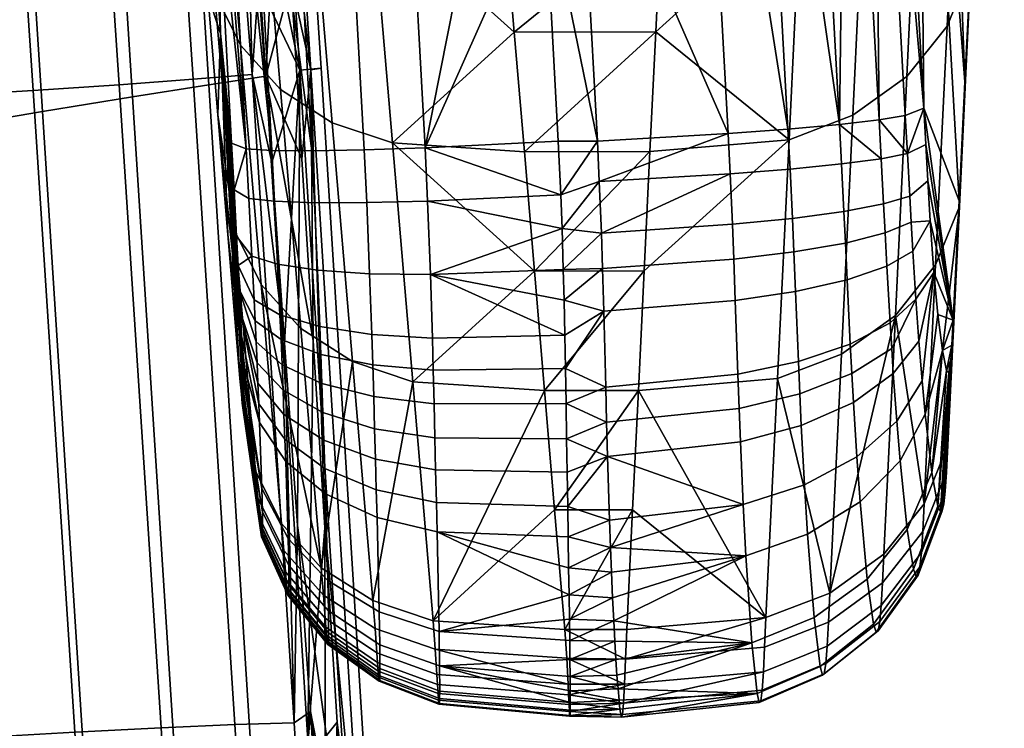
# Model space of a CAD drawing. Header units: millimetres. Extents: x -303 to 303, y -299 to 288.
# Tile 75 of 101: x 250 to 301, y -189 to -153. Entities that reach past the tile are written whole.
import ezdxf

# ---------------------------------------------------------------- set-up
doc = ezdxf.new("R2010")
doc.units = ezdxf.units.MM
doc.header["$MEASUREMENT"] = 0
for name, color, linetype in [('podrucky', 253, 'Continuous'), ('sedak', 253, 'Continuous'), ('sesak doplnky', 211, 'Continuous')]:
    doc.layers.add(name, color=color, linetype=linetype)

msp = doc.modelspace()

# ---------------------------------------------------------------- meshes
at = {"layer": 'podrucky'}
mesh = msp.add_polyface(dxfattribs=at)
corners = [(258.99, -126.365, 441.462), (259.531, -131.932, 420.777), (260.27, -145.475, 421.425), (258.791, -118.389, 420.127), (257.802, -113.207, 478.531), (259.768, -151.324, 477.908), (259.242, -145.11, 490.265), (258.715, -138.897, 502.622), (258.187, -132.687, 514.98), (256.549, -99.913, 515.563), (260.423, -153.322, 442.537), (261.771, -159.315, 415.156), (260.287, -132.23, 413.854), (261.612, -132.312, 410.694), (263.1, -159.398, 412.002), (258.797, -105.145, 412.545), (263.686, -132.331, 407.999), (265.172, -159.417, 409.314), (266.401, -132.283, 405.955), (267.886, -159.37, 407.275), (268.088, -105.087, 403.338), (275.765, -118.284, 403.317), (276.505, -131.829, 403.981), (269.575, -132.173, 404.663), (271.057, -159.26, 405.987), (264.104, -133.146, 546.457), (267.242, -134.201, 547.122), (266.229, -122.515, 570.424), (263.089, -121.459, 569.757), (261.41, -131.423, 545.476), (260.396, -119.735, 568.775), (259.341, -129.112, 544.228), (258.326, -117.423, 567.525), (257.994, -126.367, 542.793), (256.98, -114.677, 566.089), (265.172, -145.55, 521.731), (268.31, -146.604, 522.394), (262.48, -143.829, 520.752), (260.412, -141.521, 519.506), (259.063, -138.778, 518.073), (260.127, -151.195, 493.354), (261.477, -153.934, 494.785), (273.319, -125.626, 565.649), (272.532, -116.597, 583.653), (274.1, -134.655, 547.646), (274.633, -140.856, 535.28), (256.617, -114.424, 551.345), (257.122, -120.271, 539.698), (275.163, -147.058, 522.915), (257.655, -126.478, 527.339), (283.625, -140.836, 535.32), (283.914, -134.631, 547.692), (284.127, -130.035, 556.858), (277.595, -117.827, 581.199), (284.545, -120.841, 575.189), (278.01, -122.456, 403.522)]
mesh.append_faces([[corners[k] for k in face] for face in [(0, 1, 2, 2), (1, 0, 3, 3), (4, 5, 6, 6), (4, 6, 7, 7), (8, 9, 7, 7), (10, 0, 2, 2), (4, 0, 10, 10), (5, 4, 10, 10), (11, 1, 12, 12), (13, 14, 12, 12), (12, 1, 3, 15), (16, 17, 13, 13), (1, 11, 2, 2), (18, 19, 17, 16), (20, 21, 22, 23), (23, 24, 19, 18), (23, 22, 24, 24), (25, 26, 27, 28), (29, 25, 28, 30), (31, 29, 30, 32), (33, 31, 32, 34), (35, 36, 26, 25), (37, 35, 25, 29), (38, 37, 29, 31), (39, 38, 31, 33), (40, 41, 38, 39), (27, 42, 43, 43), (42, 27, 26, 44), (26, 45, 44, 44), (46, 47, 33, 33), (34, 46, 33, 33), (36, 48, 45, 45), (47, 49, 33, 33), (33, 49, 8, 39), (39, 7, 6, 40), (39, 8, 7, 7), (45, 26, 36, 36), (50, 45, 48, 48), (45, 51, 44, 44), (52, 42, 44, 44), (53, 43, 42, 42), (54, 53, 42, 42), (21, 55, 22, 22)]])
mesh = msp.add_polyface(dxfattribs=at)
corners = [(298.465, -103.811, 504.075), (300.587, -124.836, 526.898), (300.295, -131.038, 514.521), (300, -137.238, 502.144), (299.702, -143.436, 489.766), (299.1, -155.827, 465.009), (297.571, -113.721, 476.295), (299.402, -149.632, 477.388), (296.633, -123.651, 448.218), (296.96, -157.204, 421.402), (295.963, -138.97, 420.491), (294.962, -120.736, 419.584), (294.326, -127.123, 413.135), (294.642, -157.81, 411.605), (292.963, -127.347, 410.098), (292.579, -158.049, 409.038), (290.9, -127.585, 407.536), (286.8, -158.518, 405.911), (279.01, -140.687, 404.415), (285.127, -128.056, 404.417), (288.232, -127.826, 405.615), (289.908, -158.289, 407.112), (278.01, -122.456, 403.522), (299.994, -137.519, 517.779), (298.756, -140.543, 519.325), (298.17, -152.947, 494.573), (299.406, -149.921, 493.026), (294.439, -132.752, 546.505), (291.131, -134.019, 547.217), (290.551, -146.429, 522.471), (293.86, -145.162, 521.757), (297.247, -130.749, 545.435), (296.668, -143.158, 520.686), (299.334, -128.135, 544.075), (300.573, -125.112, 542.531), (294.977, -121.068, 569.801), (291.668, -122.336, 570.511), (297.784, -119.064, 568.732), (299.872, -116.449, 567.372), (301.11, -113.425, 565.828), (283.625, -140.836, 535.32), (283.333, -147.04, 522.949), (283.914, -134.631, 547.692), (300.876, -118.631, 539.273), (284.337, -125.438, 566.023), (284.127, -130.035, 556.858), (284.545, -120.841, 575.189), (284.752, -116.245, 584.354), (301.146, -112.789, 550.922), (275.163, -147.058, 522.915), (274.633, -140.856, 535.28), (273.319, -125.626, 565.649), (274.1, -134.655, 547.646), (277.242, -145.373, 404.644), (276.505, -131.829, 403.981)]
mesh.append_faces([[corners[k] for k in face] for face in [(0, 1, 2, 2), (0, 2, 3, 3), (4, 0, 3, 3), (5, 6, 7, 7), (6, 4, 7, 7), (6, 5, 8, 8), (9, 10, 8, 8), (10, 11, 8, 8), (10, 9, 12, 12), (13, 14, 12, 12), (12, 11, 10, 10), (14, 15, 16, 16), (17, 18, 19, 19), (20, 16, 15, 15), (21, 19, 20, 20), (18, 22, 19, 19), (23, 24, 25, 26), (27, 28, 29, 30), (31, 27, 30, 32), (33, 31, 32, 24), (34, 33, 24, 23), (35, 36, 28, 27), (37, 35, 27, 31), (38, 37, 31, 33), (39, 38, 33, 34), (28, 40, 41, 29), (42, 40, 28, 28), (26, 4, 3, 23), (23, 2, 1, 34), (26, 7, 4, 4), (23, 3, 2, 2), (1, 43, 34, 34), (36, 44, 45, 28), (36, 46, 44, 44), (36, 47, 46, 46), (48, 39, 34, 34), (45, 42, 28, 28), (49, 41, 40, 40), (42, 50, 40, 40), (44, 51, 45, 45), (44, 46, 51, 51), (42, 45, 52, 52), (18, 53, 54, 54), (18, 54, 22, 22)]])
mesh = msp.add_polyface(dxfattribs=at)
corners = [(280.216, -163.687, 405.638), (278.175, -163.453, 405.612), (280.109, -161.018, 405.42), (296.633, -123.651, 448.218), (299.1, -155.827, 465.009), (298.796, -162.02, 452.63), (296.96, -157.204, 421.402), (298.49, -168.212, 440.25), (297.064, -159.095, 421.504), (297.17, -160.982, 421.659), (296.232, -161.763, 414.922), (296.31, -163.127, 415.092), (294.954, -163.682, 412.073), (294.874, -162.168, 411.888), (290.016, -160.361, 407.219), (290.137, -162.924, 407.411), (287.021, -163.232, 406.219), (286.906, -160.606, 406.019), (292.688, -160.095, 409.144), (292.811, -162.563, 409.329), (294.75, -159.824, 411.71), (296.111, -159.562, 414.751), (280.006, -158.918, 405.308), (286.8, -158.518, 405.911), (289.908, -158.289, 407.112), (292.579, -158.049, 409.038), (294.642, -157.81, 411.605), (297.295, -163.049, 421.993), (296.003, -157.587, 414.648), (294.326, -127.123, 413.135), (292.963, -127.347, 410.098), (288.232, -127.826, 405.615), (285.127, -128.056, 404.417), (279.01, -140.687, 404.415), (296.082, -155.564, 495.936), (293.273, -157.57, 497.01), (292.68, -169.976, 472.262), (295.49, -167.967, 471.186), (298.17, -152.947, 494.573), (297.578, -165.345, 469.82), (299.406, -149.921, 493.026), (298.812, -162.316, 468.271), (293.86, -145.162, 521.757), (290.551, -146.429, 522.471), (289.963, -158.838, 497.725), (296.668, -143.158, 520.686), (298.756, -140.543, 519.325), (283.038, -153.245, 510.577), (282.741, -159.449, 498.206), (283.333, -147.04, 522.949), (282.442, -165.654, 485.835), (299.402, -149.632, 477.388), (275.691, -153.259, 510.549), (276.219, -159.461, 498.184), (276.743, -165.662, 485.818)]
mesh.append_faces([[corners[k] for k in face] for face in [(0, 1, 2, 2), (3, 4, 5, 5), (3, 5, 6, 6), (7, 6, 5, 5), (8, 7, 9, 9), (10, 11, 12, 13), (14, 15, 16, 17), (18, 19, 15, 14), (20, 13, 19, 18), (21, 10, 13, 20), (22, 23, 2, 2), (0, 2, 17, 17), (0, 17, 16, 16), (14, 17, 23, 24), (2, 23, 17, 17), (18, 14, 24, 25), (18, 25, 20, 20), (20, 25, 26, 26), (21, 20, 26, 26), (10, 9, 27, 11), (9, 10, 21, 8), (6, 21, 28, 28), (26, 28, 21, 21), (21, 6, 8, 8), (28, 29, 6, 6), (25, 30, 26, 26), (29, 28, 26, 26), (24, 31, 25, 25), (32, 24, 23, 23), (22, 33, 23, 23), (34, 35, 36, 37), (38, 34, 37, 39), (40, 38, 39, 41), (42, 43, 44, 35), (45, 42, 35, 34), (46, 45, 34, 38), (44, 47, 48, 48), (43, 49, 47, 47), (44, 48, 50, 50), (47, 44, 43, 43), (41, 4, 51, 40), (52, 47, 49, 49), (47, 53, 48, 48), (53, 54, 48, 48)]])
mesh = msp.add_polyface(dxfattribs=at)
corners = [(278.109, -161.701, 405.465), (280.006, -158.918, 405.308), (280.109, -161.018, 405.42), (277.979, -158.918, 405.308), (278.175, -163.453, 405.612), (261.407, -166.621, 423.217), (260.423, -153.322, 442.537), (261.344, -165.364, 422.774), (261.464, -167.818, 423.859), (261.518, -169.018, 424.779), (261.564, -170.194, 426.02), (261.266, -163.854, 422.456), (261.137, -161.441, 422.203), (261.006, -159.018, 422.071), (260.27, -145.475, 421.425), (260.291, -157.539, 465.551), (260.813, -163.756, 453.195), (259.768, -151.324, 477.908), (261.771, -159.315, 415.156), (260.287, -132.23, 413.854), (263.1, -159.398, 412.002), (261.612, -132.312, 410.694), (265.172, -159.417, 409.314), (276.505, -131.829, 403.981), (277.242, -145.373, 404.644), (271.057, -159.26, 405.987), (271.192, -162.026, 406.15), (268.024, -162.106, 407.437), (267.886, -159.37, 407.275), (265.312, -162.11, 409.472), (263.239, -162.033, 412.155), (261.911, -161.884, 415.302), (262.067, -164.889, 415.641), (266.235, -157.956, 497.004), (269.37, -159.008, 497.665), (268.31, -146.604, 522.394), (265.172, -145.55, 521.731), (263.546, -156.238, 496.029), (262.48, -143.829, 520.752), (261.477, -153.934, 494.785), (260.412, -141.521, 519.506), (262.538, -166.351, 470.065), (264.606, -168.65, 471.305), (261.188, -163.617, 468.637), (260.127, -151.195, 493.354), (276.219, -159.461, 498.184), (275.691, -153.259, 510.549), (275.163, -147.058, 522.915), (276.743, -165.662, 485.818), (259.242, -145.11, 490.265), (283.038, -153.245, 510.577), (283.333, -147.04, 522.949), (279.01, -140.687, 404.415)]
mesh.append_faces([[corners[k] for k in face] for face in [(0, 1, 2, 2), (1, 0, 3, 3), (0, 2, 4, 4), (5, 6, 7, 7), (5, 8, 6, 6), (8, 9, 6, 6), (9, 10, 6, 6), (7, 6, 11, 11), (12, 11, 6, 6), (6, 13, 12, 12), (6, 14, 13, 13), (15, 6, 16, 16), (15, 17, 6, 6), (14, 18, 13, 13), (18, 19, 20, 20), (20, 21, 22, 22), (23, 24, 25, 25), (24, 3, 25, 25), (3, 0, 25, 25), (0, 4, 26, 26), (25, 26, 27, 28), (25, 0, 26, 26), (27, 29, 22, 28), (29, 30, 20, 22), (20, 30, 31, 18), (31, 32, 11, 12), (12, 13, 18, 18), (31, 12, 18, 18), (33, 34, 35, 36), (37, 33, 36, 38), (39, 37, 38, 40), (41, 42, 37, 39), (43, 41, 39, 44), (34, 45, 46, 46), (35, 46, 47, 47), (34, 46, 35, 35), (34, 48, 45, 45), (44, 17, 15, 43), (44, 49, 17, 17), (50, 46, 45, 45), (47, 46, 51, 51), (24, 52, 1, 1), (1, 3, 24, 24)]])
mesh = msp.add_polyface(dxfattribs=at)
corners = [(261.615, -172.722, 432.009), (261.516, -172.06, 436.323), (261.623, -172.481, 430.58), (260.423, -153.322, 442.537), (261.598, -171.172, 427.424), (261.617, -171.944, 428.953), (261.564, -170.194, 426.02), (261.594, -172.732, 433.458), (261.441, -171.242, 438.258), (260.813, -163.756, 453.195), (261.335, -169.975, 440.839), (261.562, -172.521, 434.804), (263.4, -165.31, 412.534), (263.239, -162.033, 412.155), (265.312, -162.11, 409.472), (265.473, -165.62, 409.884), (262.067, -164.889, 415.641), (261.911, -161.884, 415.302), (263.52, -167.935, 413.127), (265.59, -168.546, 410.55), (262.18, -167.163, 416.147), (262.23, -168.239, 416.498), (263.574, -169.212, 413.546), (262.28, -169.335, 416.943), (263.628, -170.525, 414.084), (262.33, -170.434, 417.493), (263.681, -171.848, 414.75), (262.375, -171.478, 418.123), (263.729, -173.101, 415.51), (262.42, -172.553, 418.895), (263.777, -174.385, 416.436), (262.46, -173.531, 419.724), (263.82, -175.546, 417.424), (261.344, -165.364, 422.774), (261.266, -163.854, 422.456), (261.407, -166.621, 423.217), (261.464, -167.818, 423.859), (261.518, -169.018, 424.779), (262.58, -176.955, 423.956), (262.612, -179.27, 430.161), (262.604, -179.434, 431.402), (262.608, -178.157, 426.35), (262.517, -179.109, 436.35), (262.482, -178.788, 437.574), (262.357, -177.398, 441.147), (262.242, -176.043, 443.921), (263.596, -178.771, 445.346), (265.664, -181.064, 446.582), (262.538, -166.351, 470.065), (261.188, -163.617, 468.637), (260.291, -157.539, 465.551)]
mesh.append_faces([[corners[k] for k in face] for face in [(0, 1, 2, 2), (3, 4, 5, 5), (3, 5, 2, 2), (3, 6, 4, 4), (7, 1, 0, 0), (2, 1, 8, 8), (3, 2, 8, 8), (9, 3, 10, 10), (3, 8, 10, 10), (7, 11, 1, 1), (12, 13, 14, 15), (16, 17, 13, 12), (18, 12, 15, 19), (20, 16, 12, 18), (21, 20, 18, 22), (23, 21, 22, 24), (25, 23, 24, 26), (27, 25, 26, 28), (29, 27, 28, 30), (31, 29, 30, 32), (33, 16, 20, 20), (33, 34, 16, 16), (33, 20, 21, 35), (23, 35, 21, 21), (27, 36, 25, 25), (25, 36, 35, 23), (31, 37, 36, 29), (31, 6, 37, 37), (38, 6, 31, 31), (29, 36, 27, 27), (6, 38, 4, 4), (2, 39, 40, 0), (5, 41, 2, 2), (5, 4, 38, 41), (11, 42, 43, 1), (8, 1, 44, 44), (45, 8, 44, 44), (45, 10, 8, 8), (46, 47, 48, 48), (49, 45, 46, 48), (49, 50, 45, 45), (9, 45, 50, 50), (9, 10, 45, 45)]])
mesh = msp.add_polyface(dxfattribs=at)
corners = [(298.49, -168.212, 440.25), (298.423, -169.506, 437.594), (297.93, -169.785, 427.546), (298.369, -170.283, 435.732), (298.135, -170.818, 430.552), (298.271, -170.926, 433.127), (297.694, -167.917, 424.84), (297.488, -165.73, 423.042), (297.295, -163.049, 421.993), (297.17, -160.982, 421.659), (297.064, -159.095, 421.504), (296.96, -157.204, 421.402), (298.076, -177.098, 438.232), (298.143, -176.103, 440.642), (296.909, -179.183, 442.095), (296.84, -180.279, 439.433), (297.385, -176.126, 424.382), (297.698, -177.866, 429.278), (296.435, -181.15, 428.748), (296.1, -179.084, 422.985), (297.035, -173.099, 420.13), (295.729, -175.524, 418.024), (296.874, -171.362, 418.529), (295.557, -173.461, 416.138), (296.708, -169.303, 417.128), (295.379, -170.989, 414.471), (296.553, -167.113, 416.095), (295.295, -169.688, 413.799), (295.213, -168.347, 413.236), (296.396, -164.631, 415.364), (295.047, -165.405, 412.38), (296.31, -163.127, 415.092), (294.954, -163.682, 412.073), (298.214, -174.707, 443.515), (296.98, -177.741, 445.067), (298.007, -177.748, 436.067), (297.925, -178.106, 433.925), (297.823, -178.162, 431.666), (298.812, -162.316, 468.271), (299.1, -155.827, 465.009), (298.796, -162.02, 452.63), (295.49, -167.967, 471.186), (294.893, -180.367, 446.435), (297.578, -165.345, 469.82)]
mesh.append_faces([[corners[k] for k in face] for face in [(0, 1, 2, 2), (1, 3, 4, 4), (3, 5, 4, 4), (2, 1, 4, 4), (0, 2, 6, 6), (0, 7, 8, 8), (7, 0, 6, 6), (8, 9, 0, 0), (10, 11, 0, 0), (12, 13, 14, 15), (16, 17, 18, 19), (20, 16, 19, 21), (22, 20, 21, 23), (24, 22, 23, 25), (26, 24, 25, 27), (28, 26, 27, 27), (29, 26, 28, 30), (31, 29, 30, 32), (14, 13, 33, 34), (1, 33, 13, 13), (33, 1, 0, 0), (13, 12, 3, 1), (5, 12, 35, 35), (36, 5, 35, 35), (3, 12, 5, 5), (37, 5, 36, 36), (16, 4, 17, 17), (5, 37, 17, 17), (2, 4, 16, 16), (4, 5, 17, 17), (20, 2, 16, 16), (20, 22, 7, 6), (26, 7, 24, 24), (24, 7, 22, 22), (29, 8, 7, 26), (31, 8, 29, 29), (20, 6, 2, 2), (34, 33, 38, 38), (39, 33, 40, 40), (33, 0, 40, 40), (34, 41, 42, 42), (34, 38, 43, 43), (34, 43, 41, 41), (33, 39, 38, 38)]])
mesh = msp.add_polyface(dxfattribs=at)
corners = [(280.533, -175.283, 409.296), (278.438, -176.106, 409.806), (278.41, -174.367, 408.777), (280.216, -163.687, 405.638), (278.238, -165.578, 405.889), (278.175, -163.453, 405.612), (280.44, -171.686, 407.527), (278.381, -172.53, 407.881), (278.35, -170.72, 407.166), (280.341, -167.742, 406.304), (278.317, -168.988, 406.621), (278.278, -167.176, 406.18), (280.277, -165.536, 405.881), (280.486, -173.514, 408.338), (268.179, -165.796, 407.871), (268.024, -162.106, 407.437), (271.192, -162.026, 406.15), (271.339, -165.831, 406.593), (265.473, -165.62, 409.884), (265.312, -162.11, 409.472), (268.289, -168.953, 408.588), (271.438, -169.14, 407.336), (265.59, -168.546, 410.55), (268.339, -170.537, 409.109), (271.482, -170.812, 407.882), (265.643, -169.996, 411.028), (263.574, -169.212, 413.546), (263.52, -167.935, 413.127), (268.388, -172.182, 409.784), (271.525, -172.553, 408.59), (265.696, -171.496, 411.644), (263.628, -170.525, 414.084), (268.436, -173.846, 410.622), (271.567, -174.317, 409.473), (265.748, -173.011, 412.409), (263.681, -171.848, 414.75), (268.48, -175.421, 411.577), (271.606, -175.985, 410.48), (265.797, -174.445, 413.28), (263.729, -173.101, 415.51), (265.844, -175.91, 414.338), (268.523, -177.026, 412.735), (263.777, -174.385, 416.436), (263.82, -175.546, 417.424), (265.886, -177.227, 415.461), (267.294, -170.363, 472.278), (270.426, -171.412, 472.937), (269.37, -159.008, 497.665), (266.235, -157.956, 497.004), (264.606, -168.65, 471.305), (263.546, -156.238, 496.029), (277.267, -171.864, 473.452), (276.743, -165.662, 485.818), (271.476, -183.817, 448.208), (268.348, -182.772, 447.552), (265.664, -181.064, 446.582), (262.538, -166.351, 470.065), (282.442, -165.654, 485.835)]
mesh.append_faces([[corners[k] for k in face] for face in [(0, 1, 2, 2), (3, 4, 5, 5), (6, 7, 8, 8), (9, 10, 11, 11), (10, 9, 8, 8), (12, 11, 4, 4), (7, 13, 2, 2), (14, 15, 16, 17), (18, 19, 15, 14), (20, 14, 17, 21), (22, 18, 14, 20), (23, 20, 21, 24), (25, 22, 20, 23), (26, 27, 22, 25), (28, 23, 24, 29), (30, 25, 23, 28), (31, 26, 25, 30), (32, 28, 29, 33), (34, 30, 28, 32), (35, 31, 30, 34), (36, 32, 33, 37), (38, 34, 32, 36), (39, 35, 34, 38), (40, 38, 36, 41), (42, 39, 38, 40), (43, 42, 40, 44), (11, 17, 4, 4), (21, 10, 8, 24), (17, 5, 4, 4), (17, 11, 10, 10), (17, 16, 5, 5), (17, 10, 21, 21), (24, 8, 7, 29), (33, 2, 1, 37), (2, 33, 29, 7), (45, 46, 47, 48), (49, 45, 48, 50), (46, 51, 52, 52), (53, 51, 46, 46), (47, 46, 52, 52), (54, 46, 45, 45), (49, 55, 45, 45), (49, 56, 55, 55), (57, 52, 51, 51)]])
mesh = msp.add_polyface(dxfattribs=at)
corners = [(280.636, -178.596, 411.627), (278.465, -177.879, 411.056), (280.533, -175.283, 409.296), (280.341, -167.742, 406.304), (278.278, -167.176, 406.18), (280.277, -165.536, 405.881), (280.216, -163.687, 405.638), (278.238, -165.578, 405.889), (280.44, -171.686, 407.527), (280.486, -173.514, 408.338), (278.381, -172.53, 407.881), (278.35, -170.72, 407.166), (278.41, -174.367, 408.777), (295.729, -175.524, 418.024), (296.1, -179.084, 422.985), (294.021, -181.657, 421.844), (293.654, -177.646, 416.275), (293.484, -175.306, 414.142), (290.921, -179.316, 415.006), (290.764, -176.77, 412.68), (295.557, -173.461, 416.138), (290.602, -173.681, 410.598), (287.582, -177.776, 411.825), (287.439, -174.525, 409.615), (293.31, -172.481, 412.243), (295.379, -170.989, 414.471), (290.525, -172.043, 409.753), (287.372, -172.796, 408.714), (293.227, -170.988, 411.475), (295.295, -169.688, 413.799), (290.451, -170.357, 409.045), (287.307, -171.017, 407.959), (293.146, -169.452, 410.832), (295.213, -168.347, 413.236), (290.299, -166.719, 407.986), (287.172, -167.185, 406.828), (292.981, -166.115, 409.865), (295.047, -165.405, 412.38), (290.212, -164.666, 407.622), (287.093, -165.038, 406.441), (292.891, -164.206, 409.527), (294.954, -163.682, 412.073), (290.137, -162.924, 407.411), (287.021, -163.232, 406.219), (292.811, -162.563, 409.329), (294.874, -162.168, 411.888), (293.273, -157.57, 497.01), (289.963, -158.838, 497.725), (289.367, -171.246, 472.98), (292.68, -169.976, 472.262), (288.766, -183.654, 448.235), (282.141, -171.858, 473.463), (292.081, -182.381, 447.514), (282.442, -165.654, 485.835), (295.49, -167.967, 471.186), (294.893, -180.367, 446.435), (277.788, -178.065, 461.086), (281.838, -178.063, 461.092), (277.267, -171.864, 473.452), (282.741, -159.449, 498.206), (276.743, -165.662, 485.818)]
mesh.append_faces([[corners[k] for k in face] for face in [(0, 1, 2, 2), (3, 4, 5, 5), (6, 5, 7, 7), (8, 9, 10, 10), (3, 8, 11, 11), (9, 2, 12, 12), (13, 14, 15, 16), (17, 16, 18, 19), (20, 13, 16, 17), (21, 19, 22, 23), (24, 17, 19, 21), (25, 20, 17, 24), (26, 21, 23, 27), (28, 24, 21, 26), (29, 25, 24, 28), (30, 26, 27, 31), (32, 28, 26, 30), (33, 29, 28, 32), (34, 30, 31, 35), (36, 32, 30, 34), (37, 33, 32, 36), (38, 34, 35, 39), (40, 36, 34, 38), (41, 37, 36, 40), (42, 38, 39, 43), (44, 40, 38, 42), (45, 41, 40, 44), (2, 22, 0, 0), (2, 23, 22, 22), (23, 2, 9, 27), (8, 31, 27, 9), (31, 8, 3, 35), (6, 43, 39, 5), (35, 3, 5, 39), (46, 47, 48, 49), (50, 48, 51, 51), (52, 49, 48, 48), (47, 53, 51, 48), (52, 54, 49, 49), (55, 54, 52, 52), (51, 56, 57, 57), (51, 53, 58, 58), (53, 59, 60, 60), (58, 56, 51, 51)]])
mesh = msp.add_polyface(dxfattribs=at)
corners = [(280.533, -175.283, 409.296), (278.465, -177.879, 411.056), (278.438, -176.106, 409.806), (280.688, -180.015, 412.888), (278.516, -181.065, 413.941), (278.49, -179.466, 412.384), (280.636, -178.596, 411.627), (268.523, -177.026, 412.735), (268.48, -175.421, 411.577), (271.606, -175.985, 410.48), (271.645, -177.685, 411.7), (268.562, -178.465, 413.96), (271.68, -179.206, 412.991), (268.68, -183.364, 420.021), (271.784, -184.371, 419.363), (268.708, -185.066, 423.414), (271.811, -186.163, 422.93), (268.716, -186.307, 427.187), (271.817, -187.471, 426.905), (268.712, -186.673, 428.93), (271.813, -187.857, 428.745), (266.045, -184.78, 429.239), (266.049, -184.444, 427.642), (268.703, -186.918, 430.775), (271.806, -188.116, 430.695), (268.669, -186.964, 434.688), (271.776, -188.16, 434.84), (268.645, -186.755, 436.522), (271.756, -187.937, 436.781), (268.619, -186.444, 438.21), (271.732, -187.606, 438.563), (268.586, -185.989, 439.962), (271.703, -187.125, 440.407), (268.552, -185.494, 441.471), (271.672, -186.605, 441.984), (268.463, -184.226, 444.555), (271.588, -185.291, 445.174), (268.348, -182.772, 447.552), (271.476, -183.817, 448.208), (278.537, -182.479, 415.554), (278.556, -183.733, 417.224), (278.57, -184.846, 418.956), (278.582, -185.839, 420.758), (278.591, -186.711, 422.646), (278.596, -187.458, 424.642), (278.594, -188.469, 428.678), (278.597, -188.069, 426.766), (278.589, -188.735, 430.705), (278.567, -188.767, 435.016), (278.553, -188.526, 437.033), (278.536, -188.172, 438.88), (278.514, -187.664, 440.785), (278.416, -185.759, 445.664), (278.309, -184.267, 448.721), (278.488, -187.119, 442.408), (277.788, -178.065, 461.086), (270.426, -171.412, 472.937), (267.294, -170.363, 472.278), (265.664, -181.064, 446.582), (277.267, -171.864, 473.452)]
mesh.append_faces([[corners[k] for k in face] for face in [(0, 1, 2, 2), (3, 4, 5, 5), (6, 5, 1, 1), (7, 8, 9, 10), (11, 7, 10, 12), (13, 11, 12, 14), (15, 13, 14, 16), (17, 15, 16, 18), (19, 17, 18, 20), (21, 22, 17, 19), (23, 19, 20, 24), (25, 23, 24, 26), (27, 25, 26, 28), (29, 27, 28, 30), (31, 29, 30, 32), (33, 31, 32, 34), (35, 33, 34, 36), (37, 35, 36, 38), (39, 12, 4, 4), (40, 14, 39, 39), (1, 10, 9, 2), (5, 12, 10, 1), (4, 12, 5, 5), (12, 39, 14, 14), (14, 40, 41, 41), (16, 14, 41, 42), (16, 43, 44, 44), (16, 42, 43, 43), (45, 20, 18, 46), (46, 18, 16, 16), (20, 45, 47, 24), (44, 46, 16, 16), (48, 26, 24, 47), (49, 28, 26, 48), (28, 49, 50, 30), (30, 50, 51, 32), (52, 53, 38, 36), (32, 51, 54, 34), (54, 36, 34, 34), (54, 52, 36, 36), (38, 53, 55, 55), (56, 37, 38, 38), (57, 58, 37, 37), (55, 59, 38, 38)]])
mesh = msp.add_polyface(dxfattribs=at)
corners = [(291.944, -185.139, 441.363), (292.01, -183.893, 444.397), (288.696, -185.185, 445.082), (288.635, -186.471, 441.955), (294.753, -183.03, 440.504), (294.822, -181.849, 443.38), (296.84, -180.279, 439.433), (296.909, -179.183, 442.095), (291.875, -186.042, 438.325), (288.571, -187.419, 438.787), (294.68, -183.866, 437.687), (296.766, -181.028, 436.915), (298.007, -177.748, 436.067), (298.076, -177.098, 438.232), (291.795, -186.569, 435.122), (288.501, -187.98, 435.424), (294.593, -184.348, 434.754), (296.678, -181.453, 434.345), (297.925, -178.106, 433.925), (291.695, -186.647, 431.686), (288.414, -188.072, 431.808), (294.484, -184.416, 431.619), (296.568, -181.514, 431.613), (297.823, -178.162, 431.666), (291.573, -186.192, 428.11), (288.307, -187.606, 428.046), (294.353, -183.997, 428.348), (296.435, -181.15, 428.748), (297.698, -177.866, 429.278), (291.265, -183.658, 421.045), (288.03, -184.974, 420.628), (294.021, -181.657, 421.844), (296.1, -179.084, 422.985), (290.921, -179.316, 415.006), (287.723, -180.445, 414.282), (293.654, -177.646, 416.275), (290.764, -176.77, 412.68), (287.582, -177.776, 411.825), (281.467, -185.807, 445.562), (281.412, -187.114, 442.419), (281.533, -184.267, 448.721), (288.766, -183.654, 448.235), (281.364, -188.093, 439.224), (292.081, -182.381, 447.514), (294.893, -180.367, 446.435), (281.179, -188.404, 428.327), (281.131, -187.942, 426.26), (281.314, -188.693, 435.824), (281.255, -188.829, 432.156), (281.08, -187.351, 424.319), (296.98, -177.741, 445.067), (280.688, -180.015, 412.888), (280.858, -183.82, 417.348), (281.838, -178.063, 461.092), (289.367, -171.246, 472.98), (282.141, -171.858, 473.463)]
mesh.append_faces([[corners[k] for k in face] for face in [(0, 1, 2, 3), (4, 5, 1, 0), (6, 7, 5, 4), (8, 0, 3, 9), (10, 4, 0, 8), (11, 6, 4, 10), (12, 13, 6, 11), (14, 8, 9, 15), (16, 10, 8, 14), (17, 11, 10, 16), (18, 12, 11, 17), (19, 14, 15, 20), (21, 16, 14, 19), (22, 17, 16, 21), (23, 18, 17, 22), (24, 19, 20, 25), (26, 21, 19, 24), (27, 22, 21, 26), (28, 23, 22, 27), (29, 24, 25, 30), (31, 26, 24, 29), (32, 27, 26, 31), (33, 29, 30, 34), (35, 31, 29, 33), (36, 33, 34, 37), (38, 39, 3, 2), (40, 38, 41, 41), (39, 42, 3, 3), (2, 1, 43, 41), (2, 41, 38, 38), (43, 1, 5, 44), (3, 42, 9, 9), (25, 45, 46, 46), (15, 47, 48, 20), (9, 42, 47, 15), (25, 20, 48, 48), (30, 25, 49, 49), (25, 48, 45, 45), (44, 5, 7, 50), (34, 51, 37, 37), (34, 30, 52, 52), (40, 41, 53, 53), (54, 41, 43, 43), (55, 53, 41, 41)]])
mesh = msp.add_polyface(dxfattribs=at)
corners = [(265.886, -177.227, 415.461), (265.844, -175.91, 414.338), (268.523, -177.026, 412.735), (268.562, -178.465, 413.96), (266.012, -181.734, 421.042), (268.68, -183.364, 420.021), (263.947, -179.551, 422.382), (263.82, -175.546, 417.424), (262.58, -176.955, 423.956), (262.46, -173.531, 419.724), (266.041, -183.303, 424.172), (268.708, -185.066, 423.414), (263.978, -180.951, 425.172), (262.608, -178.157, 426.35), (266.049, -184.444, 427.642), (268.716, -186.307, 427.187), (263.985, -181.963, 428.25), (262.616, -179.021, 428.972), (263.981, -182.258, 429.658), (266.045, -184.78, 429.239), (262.612, -179.27, 430.161), (266.035, -185.004, 430.924), (268.712, -186.673, 428.93), (268.703, -186.918, 430.775), (263.972, -182.455, 431.138), (262.604, -179.434, 431.402), (265.998, -185.046, 434.49), (268.669, -186.964, 434.688), (263.934, -182.491, 434.254), (262.568, -179.461, 433.995), (265.973, -184.857, 436.161), (268.645, -186.755, 436.522), (263.908, -182.325, 435.713), (262.543, -179.322, 435.209), (265.943, -184.572, 437.705), (268.619, -186.444, 438.21), (263.879, -182.074, 437.072), (262.517, -179.109, 436.35), (265.908, -184.154, 439.319), (268.586, -185.989, 439.962), (263.843, -181.701, 438.505), (262.482, -178.788, 437.574), (265.872, -183.694, 440.721), (268.552, -185.494, 441.471), (263.806, -181.285, 439.77), (262.447, -178.423, 438.678), (265.779, -182.492, 443.644), (268.463, -184.226, 444.555), (263.713, -180.165, 442.483), (262.357, -177.398, 441.147), (265.664, -181.064, 446.582), (268.348, -182.772, 447.552), (263.596, -178.771, 445.346), (262.242, -176.043, 443.921), (261.623, -172.481, 430.58), (261.615, -172.722, 432.009), (261.594, -172.732, 433.458), (261.562, -172.521, 434.804), (261.516, -172.06, 436.323)]
mesh.append_faces([[corners[k] for k in face] for face in [(0, 1, 2, 3), (4, 0, 3, 5), (6, 7, 0, 4), (8, 9, 7, 6), (10, 4, 5, 11), (12, 6, 4, 10), (13, 8, 6, 12), (14, 10, 11, 15), (16, 12, 10, 14), (17, 13, 12, 16), (18, 16, 14, 19), (20, 17, 16, 18), (21, 19, 22, 23), (24, 18, 19, 21), (25, 20, 18, 24), (26, 21, 23, 27), (28, 24, 21, 26), (29, 25, 24, 28), (30, 26, 27, 31), (32, 28, 26, 30), (33, 29, 28, 32), (34, 30, 31, 35), (36, 32, 30, 34), (37, 33, 32, 36), (38, 34, 35, 39), (40, 36, 34, 38), (41, 37, 36, 40), (42, 38, 39, 43), (44, 40, 38, 42), (45, 41, 40, 44), (46, 42, 43, 47), (48, 44, 42, 46), (49, 45, 44, 48), (50, 46, 47, 51), (52, 48, 46, 50), (53, 49, 48, 52), (54, 13, 17, 17), (20, 54, 17, 17), (55, 25, 29, 56), (56, 29, 33, 57), (37, 57, 33, 33), (45, 58, 41, 41), (49, 58, 45, 45)]])
mesh = msp.add_polyface(dxfattribs=at)
corners = [(280.688, -180.015, 412.888), (278.49, -179.466, 412.384), (280.636, -178.596, 411.627), (280.858, -183.82, 417.348), (280.916, -184.881, 419.011), (278.57, -184.846, 418.956), (280.739, -181.294, 414.19), (280.799, -182.629, 415.744), (278.537, -182.479, 415.554), (278.556, -183.733, 417.224), (278.516, -181.065, 413.941), (281.314, -188.693, 435.824), (278.567, -188.767, 435.016), (281.255, -188.829, 432.156), (281.364, -188.093, 439.224), (278.553, -188.526, 437.033), (281.467, -185.807, 445.562), (281.533, -184.267, 448.721), (278.309, -184.267, 448.721), (281.412, -187.114, 442.419), (278.514, -187.664, 440.785), (278.416, -185.759, 445.664), (281.131, -187.942, 426.26), (278.596, -187.458, 424.642), (281.08, -187.351, 424.319), (278.591, -186.711, 422.646), (281.027, -186.642, 422.485), (280.974, -185.828, 420.741), (281.179, -188.404, 428.327), (278.597, -188.069, 426.766), (278.589, -188.735, 430.705), (278.582, -185.839, 420.758), (278.594, -188.469, 428.678), (278.536, -188.172, 438.88), (278.488, -187.119, 442.408), (288.03, -184.974, 420.628), (288.307, -187.606, 428.046), (287.723, -180.445, 414.282), (287.582, -177.776, 411.825), (281.838, -178.063, 461.092), (277.788, -178.065, 461.086)]
mesh.append_faces([[corners[k] for k in face] for face in [(0, 1, 2, 2), (3, 4, 5, 5), (6, 7, 8, 8), (7, 3, 9, 9), (0, 6, 10, 10), (11, 12, 13, 13), (11, 14, 15, 15), (16, 17, 18, 18), (19, 20, 14, 14), (19, 16, 21, 21), (22, 23, 24, 24), (24, 25, 26, 26), (26, 25, 27, 27), (28, 29, 22, 22), (22, 29, 23, 23), (30, 28, 13, 13), (4, 27, 31, 31), (28, 32, 29, 29), (7, 9, 8, 8), (10, 6, 8, 8), (24, 23, 25, 25), (4, 31, 5, 5), (31, 27, 25, 25), (28, 30, 32, 32), (13, 12, 30, 30), (14, 33, 15, 15), (19, 34, 20, 20), (14, 20, 33, 33), (16, 18, 21, 21), (19, 21, 34, 34), (11, 15, 12, 12), (3, 5, 9, 9), (35, 24, 26, 26), (36, 22, 24, 24), (35, 27, 4, 4), (27, 35, 26, 26), (3, 35, 4, 4), (37, 3, 7, 7), (37, 6, 0, 0), (37, 7, 6, 6), (38, 0, 2, 2), (17, 39, 18, 18), (39, 40, 18, 18)]])
at = {"layer": 'sedak'}
mesh = msp.add_polyface(dxfattribs=at)
corners = [(259.496, -122.804, 438.216), (259.633, -113.552, 436.626), (258.929, -104.214, 436.168), (256.771, -122.544, 441.893), (260.336, -122.884, 437.083), (249.062, -124.401, 404.865), (243.86, -125.127, 403.983), (241.512, -89.222, 402.224), (246.717, -88.575, 403.098), (253.766, -123.748, 406.686), (251.42, -87.983, 404.888), (257.725, -123.199, 409.577), (255.373, -87.472, 407.725), (260.678, -122.781, 413.363), (258.312, -87.068, 411.443), (252.932, -122.763, 445.196), (254.316, -86.642, 439.736), (250.486, -86.827, 443.1), (248.472, -123.016, 447.684), (246.049, -87.054, 445.683), (243.615, -123.286, 449.411), (241.225, -87.306, 447.53), (251.18, -157.376, 406.462), (246.006, -158.261, 405.587), (255.865, -156.605, 408.305), (259.818, -155.984, 411.25), (262.779, -155.542, 415.113), (255.166, -155.984, 447.147), (259.004, -155.699, 443.924), (250.695, -156.284, 449.511), (245.818, -156.584, 451.084), (238.604, -125.867, 403.689), (238.016, -116.868, 403.248), (237.428, -107.87, 402.807), (239.691, -142.521, 404.504), (239.146, -134.194, 404.097), (263.533, -141.408, 417.967), (261.762, -113.512, 416.6), (261.162, -104.205, 416.144), (262.365, -122.885, 417.059), (262.961, -132.211, 417.516), (237.428, -105.566, 449.75), (238.016, -114.564, 450.188), (261.036, -132.193, 437.539), (261.728, -141.464, 437.994), (262.069, -155.448, 439.893), (239.146, -131.889, 451.016), (238.604, -123.562, 450.622), (239.69, -140.218, 451.401), (213.543, -96.448, 454.033), (215.746, -135.591, 455.402), (209.477, -139.361, 403.197), (207.273, -101.142, 401.304)]
mesh.append_faces([[corners[k] for k in face] for face in [(0, 1, 2, 2), (3, 0, 2, 2), (1, 0, 4, 4), (5, 6, 7, 8), (9, 5, 8, 10), (11, 9, 10, 12), (13, 11, 12, 14), (15, 3, 16, 17), (18, 15, 17, 19), (20, 18, 19, 21), (22, 23, 6, 5), (24, 22, 5, 9), (25, 24, 9, 11), (26, 25, 11, 13), (27, 28, 3, 15), (29, 27, 15, 18), (30, 29, 18, 20), (6, 31, 32, 32), (6, 32, 33, 33), (6, 34, 35, 35), (6, 35, 31, 31), (26, 13, 36, 36), (37, 13, 38, 38), (13, 37, 39, 39), (13, 39, 40, 40), (36, 13, 40, 40), (20, 21, 41, 41), (41, 42, 20, 20), (43, 4, 0, 0), (43, 0, 44, 44), (0, 45, 44, 44), (45, 0, 3, 28), (46, 20, 47, 47), (46, 48, 20, 20), (42, 47, 20, 20), (41, 49, 42, 42), (47, 50, 46, 46), (46, 50, 48, 48), (50, 47, 42, 42), (49, 50, 42, 42), (32, 31, 51, 51), (31, 35, 51, 51), (52, 33, 32, 32), (35, 34, 51, 51), (32, 51, 52, 52)]])
mesh = msp.add_polyface(dxfattribs=at)
corners = [(253.369, -191.425, 408.054), (248.189, -191.962, 407.19), (246.006, -158.261, 405.587), (251.18, -157.376, 406.462), (258.059, -190.908, 409.921), (255.865, -156.605, 408.305), (262.014, -190.428, 412.925), (259.818, -155.984, 411.25), (264.975, -190.014, 416.871), (262.779, -155.542, 415.113), (261.183, -189.21, 445.904), (264.252, -189.126, 441.937), (262.069, -155.448, 439.893), (259.004, -155.699, 443.924), (257.342, -189.373, 449.006), (255.166, -155.984, 447.147), (252.869, -189.606, 451.197), (250.695, -156.284, 449.511), (247.991, -189.888, 452.561), (245.818, -156.584, 451.084), (240.778, -159.175, 405.32), (240.234, -150.848, 404.912), (239.691, -142.521, 404.504), (241.865, -175.83, 406.136), (241.322, -167.502, 405.728), (242.41, -184.158, 406.544), (243.86, -125.127, 403.983), (265.24, -169.271, 419.332), (264.096, -150.583, 418.416), (263.533, -141.408, 417.967), (264.661, -159.837, 418.87), (265.845, -178.988, 419.807), (262.412, -150.726, 438.447), (261.728, -141.464, 437.994), (263.09, -160.019, 438.903), (263.762, -169.388, 439.361), (264.433, -178.875, 439.825), (265.104, -188.529, 440.298), (243.615, -123.286, 449.411), (239.69, -140.218, 451.401), (240.234, -148.547, 451.774), (241.865, -173.536, 452.803), (241.322, -165.206, 452.477), (240.777, -156.876, 452.133), (242.408, -181.866, 453.11), (215.746, -135.591, 455.402), (217.875, -173.594, 456.377), (211.69, -177.58, 405.241), (209.477, -139.361, 403.197)]
mesh.append_faces([[corners[k] for k in face] for face in [(0, 1, 2, 3), (4, 0, 3, 5), (6, 4, 5, 7), (8, 6, 7, 9), (10, 11, 12, 13), (14, 10, 13, 15), (16, 14, 15, 17), (18, 16, 17, 19), (2, 20, 21, 21), (2, 21, 22, 22), (2, 23, 24, 24), (1, 25, 23, 23), (2, 24, 20, 20), (1, 23, 2, 2), (26, 2, 22, 22), (8, 9, 27, 27), (28, 9, 29, 29), (27, 9, 30, 30), (28, 30, 9, 9), (8, 27, 31, 31), (32, 33, 12, 12), (12, 34, 32, 32), (34, 12, 35, 35), (35, 11, 36, 36), (11, 37, 36, 36), (11, 35, 12, 12), (38, 39, 40, 19), (41, 18, 19, 19), (42, 19, 43, 43), (44, 18, 41, 41), (42, 41, 19, 19), (40, 43, 19, 19), (40, 45, 43, 43), (42, 46, 41, 41), (41, 46, 44, 44), (46, 42, 43, 43), (39, 45, 40, 40), (43, 45, 46, 46), (20, 47, 21, 21), (24, 47, 20, 20), (25, 47, 23, 23), (24, 23, 47, 47), (22, 21, 48, 48), (21, 47, 48, 48)]])
mesh = msp.add_polyface(dxfattribs=at)
corners = [(253.739, -197.115, 408.314), (248.551, -197.498, 407.45), (248.189, -191.962, 407.19), (253.369, -191.425, 408.054), (253.213, -195.006, 451.445), (257.686, -194.812, 449.287), (257.342, -189.373, 449.006), (252.869, -189.606, 451.197), (248.338, -195.27, 452.772), (247.991, -189.888, 452.561), (254.051, -202.61, 408.562), (248.868, -202.918, 407.703), (253.537, -200.524, 451.688), (258.006, -200.384, 449.561), (248.665, -200.729, 452.977), (254.208, -208.428, 408.821), (249.031, -208.505, 407.96), (248.861, -206.321, 453.19), (253.73, -206.3, 451.943), (253.288, -220.814, 409.353), (248.195, -220.043, 408.474), (253.092, -218.535, 452.523), (257.484, -219.23, 450.507), (258.194, -206.332, 449.851), (248.285, -217.844, 453.681), (251.884, -227.17, 409.623), (246.918, -225.84, 408.728), (251.925, -224.875, 452.859), (256.211, -226.032, 450.881), (247.221, -223.683, 453.97), (242.953, -192.488, 406.952), (242.41, -184.158, 406.544), (243.629, -203.196, 407.476), (243.304, -197.852, 407.215), (243.042, -219.218, 408.234), (243.796, -208.547, 407.734), (241.893, -224.445, 408.474), (242.953, -190.195, 453.395), (243.83, -206.376, 453.903), (243.305, -217.169, 454.301), (242.336, -222.487, 454.54), (243.303, -195.571, 453.567), (243.633, -200.971, 453.733), (242.408, -181.866, 453.11), (196.834, -235.325, 458.505), (221.15, -231.297, 456.638), (220.053, -212.002, 456.748), (195.846, -215.502, 459.148), (217.875, -173.594, 456.377), (211.69, -177.58, 405.241), (213.915, -215.781, 407.505)]
mesh.append_faces([[corners[k] for k in face] for face in [(0, 1, 2, 3), (4, 5, 6, 7), (8, 4, 7, 9), (10, 11, 1, 0), (12, 13, 5, 4), (14, 12, 4, 8), (15, 16, 11, 10), (17, 18, 12, 14), (19, 20, 16, 15), (21, 22, 23, 18), (24, 21, 18, 17), (25, 26, 20, 19), (27, 28, 22, 21), (29, 27, 21, 24), (2, 30, 31, 31), (32, 33, 1, 11), (34, 35, 16, 20), (20, 26, 36, 34), (35, 32, 11, 16), (33, 30, 2, 1), (37, 8, 9, 9), (38, 17, 14, 14), (29, 24, 39, 40), (38, 24, 17, 17), (14, 8, 41, 42), (42, 38, 14, 14), (43, 37, 9, 9), (8, 37, 41, 41), (39, 24, 38, 38), (44, 45, 46, 47), (37, 46, 41, 41), (38, 42, 46, 46), (42, 41, 46, 46), (43, 48, 37, 37), (48, 46, 37, 37), (39, 46, 45, 45), (38, 46, 39, 39), (30, 49, 31, 31), (32, 50, 33, 33), (35, 50, 32, 32), (50, 34, 36, 36), (50, 35, 34, 34), (33, 50, 30, 30), (30, 50, 49, 49)]])
mesh = msp.add_polyface(dxfattribs=at)
corners = [(258.435, -196.714, 410.186), (253.739, -197.115, 408.314), (253.369, -191.425, 408.054), (258.059, -190.908, 409.921), (262.394, -196.302, 413.199), (262.014, -190.428, 412.925), (265.354, -195.908, 417.158), (264.975, -190.014, 416.871), (261.529, -194.707, 446.209), (264.603, -194.699, 442.256), (264.252, -189.126, 441.937), (261.183, -189.21, 445.904), (257.686, -194.812, 449.287), (257.342, -189.373, 449.006), (258.74, -202.276, 410.435), (254.051, -202.61, 408.562), (262.694, -201.921, 413.455), (265.652, -201.568, 417.426), (261.844, -200.327, 446.505), (264.912, -200.356, 442.565), (258.006, -200.384, 449.561), (258.893, -208.297, 410.699), (254.208, -208.428, 408.821), (262.844, -208.108, 413.731), (265.8, -207.875, 417.716), (262.025, -206.427, 446.821), (265.087, -206.585, 442.896), (258.194, -206.332, 449.851), (253.73, -206.3, 451.943), (253.537, -200.524, 451.688), (257.901, -221.437, 411.258), (253.288, -220.814, 409.353), (261.803, -221.868, 414.325), (264.736, -222.082, 418.352), (261.24, -219.908, 447.532), (264.226, -220.545, 443.638), (257.484, -219.23, 450.507), (256.211, -226.032, 450.881), (259.864, -227.106, 447.932), (265.872, -189.869, 418.662), (266.246, -195.759, 418.948), (266.545, -201.432, 419.221), (266.487, -189.089, 420.302), (265.845, -178.988, 419.807), (266.696, -207.772, 419.527), (265.777, -222.112, 420.526), (267.104, -199.208, 420.798), (267.324, -210.282, 421.34), (266.607, -220.618, 422.1), (264.268, -229.831, 421.257), (265.459, -219.402, 441.584), (266.023, -209.212, 441.311), (265.104, -188.529, 440.298), (265.736, -198.297, 440.777), (262.756, -228.061, 444.053)]
mesh.append_faces([[corners[k] for k in face] for face in [(0, 1, 2, 3), (4, 0, 3, 5), (6, 4, 5, 7), (8, 9, 10, 11), (12, 8, 11, 13), (14, 15, 1, 0), (16, 14, 0, 4), (17, 16, 4, 6), (18, 19, 9, 8), (20, 18, 8, 12), (21, 22, 15, 14), (23, 21, 14, 16), (24, 23, 16, 17), (25, 26, 19, 18), (27, 25, 18, 20), (28, 27, 20, 29), (30, 31, 22, 21), (32, 30, 21, 23), (33, 32, 23, 24), (34, 35, 26, 25), (36, 34, 25, 27), (37, 38, 34, 36), (39, 40, 6, 7), (17, 6, 40, 41), (40, 39, 42, 42), (43, 39, 7, 7), (44, 45, 33, 24), (41, 44, 24, 17), (44, 41, 46, 46), (46, 41, 40, 40), (47, 45, 44, 44), (46, 40, 42, 42), (46, 47, 44, 44), (42, 39, 43, 43), (47, 48, 45, 45), (48, 49, 45, 45), (50, 51, 35, 35), (52, 9, 53, 53), (10, 9, 52, 52), (53, 26, 51, 51), (53, 9, 19, 19), (51, 26, 35, 35), (54, 50, 35, 35), (26, 53, 19, 19)]])
at = {"layer": 'sesak doplnky'}
mesh = msp.add_polyface(dxfattribs=at)
corners = [(247.165, 122.197, 418.839), (246.518, 123.916, 412.702), (245.769, 131.615, 415.503), (246.465, 129.364, 421.488), (246.17, 120.41, 424.993), (245.527, 127.047, 427.461), (247.814, 114.782, 416.889), (247.215, 115.957, 410.652), (246.765, 113.541, 423.168), (248.971, 99.602, 415.021), (248.461, 99.668, 408.725), (247.822, 99.478, 421.397), (251.709, 56.29, 416.354), (251.27, 55.856, 410.177), (250.5, 56.651, 422.652), (253.965, 20.578, 417.903), (253.539, 20.212, 411.77), (252.752, 20.855, 424.172), (247.632, 102.26, 406.533), (248.051, 96.457, 406.432), (248.451, 90.75, 406.595), (250.332, 62.899, 407.959), (249.74, 72.164, 407.506), (249.119, 81.36, 407.055), (246.656, 113.765, 407.578), (246.181, 118.795, 408.434), (252.102, 35.064, 409.322), (251.496, 44.348, 408.868), (252.717, 25.78, 409.777), (253.332, 16.497, 410.232), (250.906, 53.627, 408.413), (250.229, -257.721, 427.351), (254.069, -253.015, 426.362), (254.56, -252.813, 427.985), (248.902, -259.443, 429.439), (245.96, -262.014, 428.393), (242.395, -265.177, 430.999), (254.102, -251.891, 439.843), (248.675, -258.872, 438.233), (245.809, 113.001, 425.766), (246.456, 82.672, 427.015), (249.101, 35.626, 429.319), (250.869, 7.644, 430.69), (255.095, -14.916, 425.964), (246.011, 91.729, 426.571), (246.966, 73.583, 427.46), (245.775, 96.145, 426.447), (247.508, 63.966, 427.931), (248.038, 54.293, 428.405), (248.557, 44.962, 428.862), (252.121, -11.008, 431.604), (251.488, -1.682, 431.147), (252.768, -20.332, 432.061), (253.426, -29.655, 432.518), (249.674, 26.297, 429.776), (250.264, 16.971, 430.233), (253.648, -252.091, 440.618), (249.877, -256.907, 440.102), (245.67, -261.299, 439.489)]
mesh.append_faces([[corners[k] for k in face] for face in [(0, 1, 2, 3), (4, 0, 3, 5), (6, 7, 1, 0), (8, 6, 0, 4), (9, 10, 7, 6), (11, 9, 6, 8), (12, 13, 10, 9), (14, 12, 9, 11), (15, 16, 13, 12), (17, 15, 12, 14), (18, 10, 19, 19), (19, 10, 20, 20), (13, 21, 22, 22), (10, 23, 20, 20), (18, 24, 7, 7), (24, 25, 7, 7), (22, 23, 10, 10), (10, 18, 7, 7), (10, 13, 22, 22), (1, 7, 25, 25), (13, 26, 27, 27), (16, 26, 13, 13), (16, 28, 26, 26), (28, 16, 29, 29), (30, 13, 27, 27), (13, 30, 21, 21), (31, 32, 33, 33), (34, 35, 31, 31), (36, 35, 34, 34), (33, 34, 31, 31), (34, 33, 37, 38), (39, 11, 8, 8), (14, 11, 40, 40), (17, 14, 41, 41), (17, 42, 43, 43), (44, 40, 11, 11), (14, 40, 45, 45), (46, 44, 11, 11), (14, 45, 47, 47), (14, 48, 49, 49), (50, 43, 51, 51), (43, 50, 52, 52), (53, 43, 52, 52), (43, 42, 51, 51), (49, 41, 14, 14), (17, 41, 54, 54), (55, 17, 54, 54), (14, 47, 48, 48), (17, 55, 42, 42), (56, 57, 37, 37), (57, 38, 37, 37), (38, 57, 58, 58)]])
mesh = msp.add_polyface(dxfattribs=at)
corners = [(256.299, -15.115, 419.683), (255.869, -15.421, 413.537), (253.539, 20.212, 411.77), (253.965, 20.578, 417.903), (255.095, -14.916, 425.964), (252.752, 20.855, 424.172), (258.679, -50.803, 421.636), (258.23, -51.052, 415.438), (257.492, -50.68, 427.954), (261.083, -86.497, 423.681), (260.61, -86.692, 417.409), (259.92, -86.444, 430.051), (263.498, -122.258, 425.788), (263, -122.418, 419.43), (262.357, -122.255, 432.217), (265.658, -155.126, 427.762), (265.127, -155.209, 421.299), (264.553, -155.226, 434.264), (256.353, -29.923, 412.506), (255.75, -20.638, 412.051), (253.941, 7.214, 410.687), (253.332, 16.497, 410.232), (254.547, -2.069, 411.142), (255.148, -11.354, 411.596), (261.162, -104.205, 416.144), (260.565, -94.928, 415.69), (261.762, -113.512, 416.6), (262.365, -122.885, 417.059), (262.961, -132.211, 417.516), (258.162, -57.778, 413.87), (257.56, -48.493, 413.415), (256.956, -39.208, 412.96), (259.967, -85.647, 415.235), (259.367, -76.358, 414.78), (258.765, -67.066, 414.325), (263.533, -141.408, 417.967), (264.096, -150.583, 418.416), (264.661, -159.837, 418.87), (254.095, -38.977, 432.974), (253.426, -29.655, 432.518), (256.146, -66.937, 434.343), (261.728, -141.464, 437.994), (258.929, -104.214, 436.168), (259.633, -113.552, 436.626), (260.336, -122.884, 437.083), (261.036, -132.193, 437.539), (255.457, -57.618, 433.886), (256.837, -76.258, 434.799), (257.531, -85.576, 435.256), (258.229, -94.891, 435.712), (254.772, -48.298, 433.43), (263.09, -160.019, 438.903), (262.412, -150.726, 438.447), (263.762, -169.388, 439.361)]
mesh.append_faces([[corners[k] for k in face] for face in [(0, 1, 2, 3), (4, 0, 3, 5), (6, 7, 1, 0), (8, 6, 0, 4), (9, 10, 7, 6), (11, 9, 6, 8), (12, 13, 10, 9), (14, 12, 9, 11), (15, 16, 13, 12), (17, 15, 12, 14), (1, 18, 19, 19), (20, 21, 2, 2), (22, 20, 2, 2), (1, 23, 22, 22), (19, 23, 1, 1), (2, 1, 22, 22), (1, 7, 18, 18), (24, 25, 10, 10), (26, 13, 27, 27), (27, 13, 28, 28), (26, 24, 13, 13), (29, 30, 7, 7), (30, 31, 7, 7), (32, 33, 10, 10), (33, 34, 10, 10), (34, 29, 7, 7), (10, 25, 32, 32), (35, 16, 36, 36), (36, 16, 37, 37), (13, 35, 28, 28), (10, 34, 7, 7), (16, 35, 13, 13), (10, 13, 24, 24), (18, 7, 31, 31), (38, 8, 39, 39), (8, 4, 39, 39), (11, 8, 40, 40), (17, 14, 41, 41), (14, 11, 42, 42), (14, 43, 44, 44), (45, 14, 44, 44), (14, 45, 41, 41), (43, 14, 42, 42), (46, 40, 8, 8), (47, 11, 40, 40), (48, 49, 11, 11), (47, 48, 11, 11), (49, 42, 11, 11), (50, 46, 8, 8), (51, 17, 52, 52), (53, 17, 51, 51), (17, 41, 52, 52), (38, 50, 8, 8)]])
mesh = msp.add_polyface(dxfattribs=at)
corners = [(268.517, -200.771, 430.372), (267.992, -201.128, 423.774), (265.127, -155.209, 421.299), (265.658, -155.126, 427.762), (267.402, -200.502, 436.951), (264.553, -155.226, 434.264), (268.674, -207.17, 430.701), (268.143, -207.52, 424.086), (267.567, -206.841, 437.286), (267.659, -221.748, 431.431), (267.086, -222.057, 424.775), (266.623, -221.21, 438.037), (266.024, -229.64, 431.832), (265.422, -229.896, 425.15), (265.059, -228.985, 438.453), (263.4, -237.615, 432.258), (262.783, -237.778, 425.544), (262.515, -236.865, 438.897), (258.861, -244.609, 439.366), (259.672, -245.433, 432.705), (265.24, -169.271, 419.332), (265.845, -178.988, 419.807), (266.487, -189.089, 420.302), (267.104, -199.208, 420.798), (267.324, -210.282, 421.34), (264.395, -231.643, 423.176), (266.607, -220.618, 422.1), (264.661, -159.837, 418.87), (260.271, -242.664, 424.599), (259.076, -245.476, 425.958), (254.56, -252.813, 427.985), (254.069, -253.015, 426.362), (257.426, -247.97, 425.442), (264.433, -178.875, 439.825), (266.711, -206.728, 439.691), (265.941, -220.993, 440.078), (264.551, -228.755, 440.095), (266.53, -200.428, 439.384), (259.658, -241.505, 441.333), (263.514, -230.34, 441.63), (254.102, -251.891, 439.843), (253.648, -252.091, 440.618), (256.92, -246.926, 441.029), (266.023, -209.212, 441.311), (265.459, -219.402, 441.584), (265.736, -198.297, 440.777), (265.104, -188.529, 440.298), (263.762, -169.388, 439.361)]
mesh.append_faces([[corners[k] for k in face] for face in [(0, 1, 2, 3), (4, 0, 3, 5), (6, 7, 1, 0), (8, 6, 0, 4), (9, 10, 7, 6), (11, 9, 6, 8), (12, 13, 10, 9), (14, 12, 9, 11), (15, 16, 13, 12), (17, 15, 12, 14), (18, 19, 15, 17), (20, 2, 21, 21), (22, 1, 23, 23), (22, 21, 1, 1), (24, 23, 7, 7), (25, 26, 10, 10), (27, 2, 20, 20), (7, 26, 24, 24), (28, 25, 16, 16), (1, 21, 2, 2), (10, 26, 7, 7), (13, 25, 10, 10), (15, 19, 29, 16), (29, 28, 16, 16), (19, 30, 29, 29), (13, 16, 25, 25), (1, 7, 23, 23), (29, 30, 31, 31), (31, 32, 29, 29), (32, 28, 29, 29), (4, 5, 33, 33), (11, 8, 34, 35), (35, 36, 14, 11), (8, 4, 37, 34), (36, 17, 14, 14), (17, 36, 38, 38), (36, 35, 39, 39), (30, 19, 18, 40), (41, 18, 42, 42), (40, 18, 41, 41), (38, 18, 17, 17), (38, 42, 18, 18), (43, 34, 37, 37), (44, 34, 43, 43), (45, 43, 37, 37), (34, 44, 35, 35), (44, 39, 35, 35), (36, 39, 38, 38), (46, 4, 33, 33), (37, 46, 45, 45), (47, 33, 5, 5), (37, 4, 46, 46)]])

doc.saveas('drawing.dxf')
